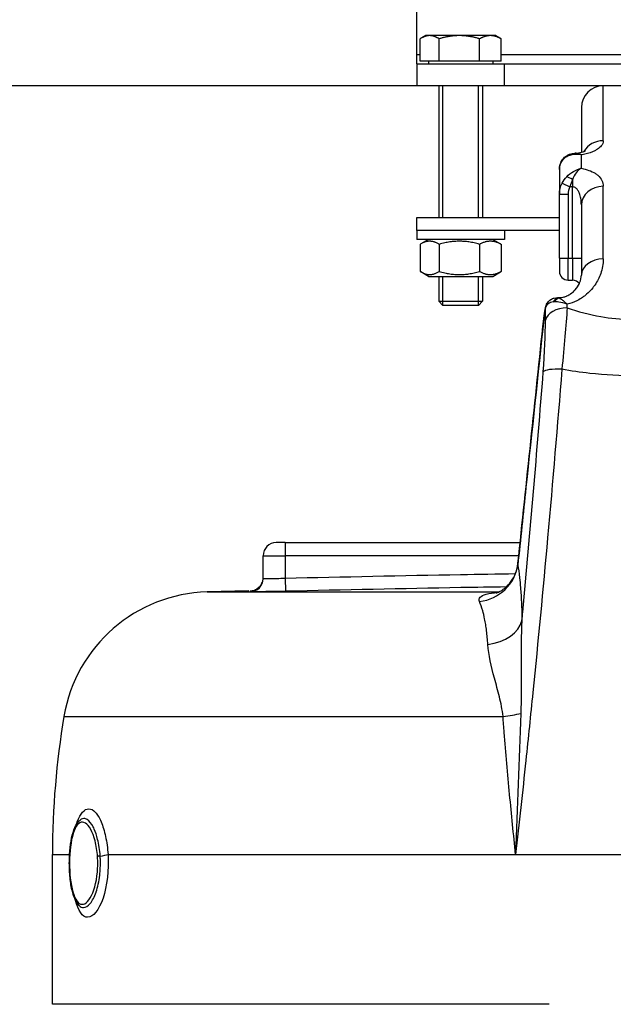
# Model space of a CAD drawing. Header units: millimetres. Extents: x 0 to 8400, y 0 to 5940.
# Tile 19 of 50: x 3093 to 3228, y 2866 to 3090. Entities that reach past the tile are written whole.
import ezdxf

# ---------------------------------------------------------------- set-up
doc = ezdxf.new("R2010")
doc.units = ezdxf.units.MM
doc.header["$LTSCALE"] = 20
doc.layers.get('DEFPOINTS').update_dxf_attribs({"linetype": 'CONTINUOUS'})
doc.layers.add('02-LINIE-035', color=2, linetype='CONTINUOUS')
doc.layers.add('06-MASSE1', color=1, linetype='CONTINUOUS')
doc.styles.add('ACA_NORM', font='ROMANS.SHX')
doc.dimstyles.new('1-20', dxfattribs={"dimscale": 20, "dimtxt": 2.5, "dimasz": 3.5, "dimexe": 1, "dimexo": 0, "dimgap": 1, "dimtad": 1, "dimdec": 0, "dimzin": 0, "dimdsep": 46, "dimtxsty": 'ACA_NORM', "dimcen": 0, "dimadec": 0, "dimazin": 0, "dimtfac": 2.4, "dimtdec": 0, "dimtmove": 0, "dimatfit": 3, "dimfxl": 1, "dimtolj": 1, "dimtzin": 0, "dimarcsym": 0})

# ---------------------------------------------------------------- blocks, each defined once
blk = doc.blocks.new('*D4')
at = {"layer": '06-MASSE1', "color": 0, "lineweight": -2}
for p, q in [((3184.81, 3075.09), (2787.68, 3075.09)), ((2807.68, 2307.09), (2807.68, 3005.09)), ((3083.26, 2237.09), (2787.68, 2237.09))]:
    blk.add_line(p, q, dxfattribs=at)
at = {"layer": '06-MASSE1', "color": 0}
for points in [[(2796.02, 3005.09), (2819.35, 3005.09), (2807.68, 3075.09)], [(2796.02, 2307.09), (2819.35, 2307.09), (2807.68, 2237.09)]]:
    blk.add_solid(points, dxfattribs=at)
at = {"layer": 'DEFPOINTS', "color": 0}
for p in [(2807.68, 3075.09), (3184.81, 3075.09), (3083.26, 2237.09)]:
    blk.add_point(p, dxfattribs=at)
at = {"layer": '06-MASSE1', "color": 0, "insert": (2762.68, 2656.09), "char_height": 50, "attachment_point": 5, "rotation": 90, "style": 'ACA_NORM'}
blk.add_mtext('\\A1;a1', dxfattribs=at)

msp = doc.modelspace()

# ---------------------------------------------------------------- linework, layer by layer
at = {"layer": '02-LINIE-035'}
for p, q in [((3183.26, 3082.09), (3183.26, 3135.09)), ((3184.02, 3080.69), (3184.02, 3085.77)), ((3185.26, 3086.49), (3184.2, 3085.88)), ((3186.19, 3086.49), (3185.26, 3086.49)), ((3192.98, 3086.49), (3186.19, 3086.49)), ((3188.36, 3080.69), (3188.36, 3085.77)), ((3200.04, 3086.49), (3192.98, 3086.49)), ((3197.59, 3080.69), (3197.59, 3085.77)), ((3201.26, 3086.49), (3200.04, 3086.49)), ((3201.26, 3086.49), (3202.32, 3085.88)), ((3202.49, 3080.69), (3202.49, 3085.77)), ((3184.02, 3082.09), (3183.26, 3082.09)), ((3183.26, 3080.09), (3183.26, 3082.09)), ((3264.23, 3082.09), (3202.49, 3082.09)), ((3183.26, 3080.09), (3203.26, 3080.09)), ((3183.26, 3080.09), (3183.26, 3075.09)), ((3188.36, 3080.69), (3184.02, 3080.69)), ((3185.94, 3080.69), (3185.94, 3080.09)), ((3197.59, 3080.69), (3188.36, 3080.69)), ((3202.49, 3080.69), (3197.59, 3080.69)), ((3200.57, 3080.69), (3200.57, 3080.09)), ((3203.26, 3075.09), (3203.26, 3080.09)), ((3203.26, 3080.09), (3263.26, 3080.09)), ((3203.26, 3075.09), (3183.26, 3075.09)), ((3188.26, 3075.09), (3188.26, 3045.09)), ((3189.15, 3075.09), (3189.15, 3045.09)), ((3197.36, 3045.09), (3197.36, 3075.09)), ((3198.26, 3075.09), (3198.26, 3045.09)), ((3263.26, 3075.09), (3203.26, 3075.09)), ((3225.76, 3062.56), (3225.76, 3075.09)), ((3220.76, 3070.09), (3220.76, 3059.94)), ((3218.76, 3059.38), (3218.76, 3059.37)), ((3220.76, 3059.32), (3220.76, 3059.32)), ((3220.76, 3056.28), (3220.76, 3059.32)), ((3215.76, 3056.02), (3215.76, 3050.37)), ((3216.4, 3052.92), (3218.14, 3052.07)), ((3218.76, 3053.69), (3218.76, 3052.07)), ((3218.76, 3052.07), (3218.14, 3052.07)), ((3218.76, 3035.82), (3218.76, 3052.07)), ((3225.76, 3035.64), (3225.76, 3052.19)), ((3215.76, 3035.82), (3215.76, 3050.37)), ((3215.76, 3050.37), (3217.76, 3050.37)), ((3217.76, 3050.37), (3217.76, 3035.82)), ((3220.76, 3047.95), (3220.76, 3031.96)), ((3183.26, 3042.09), (3183.26, 3045.09)), ((3183.26, 3045.09), (3215.76, 3045.09)), ((3215.76, 3042.09), (3183.26, 3042.09)), ((3183.26, 3042.09), (3183.26, 3040.09)), ((3203.26, 3042.09), (3203.26, 3040.09)), ((3203.26, 3040.09), (3183.26, 3040.09)), ((3185.96, 3040.09), (3184.2, 3039.07)), ((3200.56, 3040.09), (3202.32, 3039.07)), ((3184.02, 3038.97), (3184.02, 3032.81)), ((3188.36, 3038.97), (3188.36, 3032.81)), ((3197.59, 3038.97), (3197.59, 3032.81)), ((3202.49, 3038.97), (3202.49, 3032.81)), ((3215.76, 3035.82), (3217.76, 3035.82)), ((3215.76, 3035.82), (3215.76, 3032.82)), ((3217.76, 3030.82), (3217.76, 3035.82)), ((3217.76, 3035.82), (3218.76, 3035.82)), ((3218.76, 3035.82), (3218.76, 3030.82)), ((3218.76, 3035.82), (3220.76, 3035.82)), ((3185.96, 3031.69), (3184.2, 3032.7)), ((3185.96, 3031.69), (3200.56, 3031.69)), ((3188.26, 3031.69), (3188.26, 3026.01)), ((3189.15, 3031.69), (3189.15, 3025.11)), ((3197.36, 3025.11), (3197.36, 3031.69)), ((3198.26, 3031.69), (3198.26, 3026.01)), ((3200.56, 3031.69), (3202.32, 3032.7)), ((3217.76, 3030.82), (3218.76, 3030.82)), ((3188.26, 3026.01), (3198.26, 3026.01)), ((3189.18, 3025.09), (3188.26, 3026.01)), ((3197.34, 3025.09), (3198.26, 3026.01)), ((3215.32, 3026.84), (3215.32, 3026.84)), ((3215.61, 3026.8), (3215.61, 3026.84)), ((3215.61, 3026.84), (3215.76, 3026.84)), ((3215.76, 3026.75), (3215.76, 3026.84)), ((3197.34, 3025.09), (3189.18, 3025.09)), ((3215.61, 3025.97), (3215.61, 3025.97)), ((3215.76, 3025.81), (3215.76, 3025.81)), ((3212.19, 3022.04), (3212.2, 3022.04)), ((3217.38, 3022.44), (3217.37, 3022.44)), ((3225.76, 3022.44), (3225.76, 3022.44)), ((3225.76, 3009.31), (3225.76, 3009.31)), ((3215.76, 3003.49), (3215.76, 3003.49)), ((3153.26, 2971.09), (3151.26, 2971.09)), ((3153.26, 2971.09), (3206.81, 2971.09)), ((3153.26, 2971.09), (3153.26, 2968.09)), ((3212.97, 2971.09), (3212.97, 2971.09)), ((3148.26, 2962.9), (3148.26, 2968.09)), ((3148.26, 2968.09), (3153.26, 2968.09)), ((3153.26, 2968.09), (3153.26, 2962.99)), ((3206.49, 2968.09), (3153.26, 2968.09)), ((3212.7, 2968.09), (3212.7, 2968.09)), ((3153.26, 2962.99), (3153.32, 2959.99)), ((3145.03, 2960.09), (3135.52, 2959.84)), ((3135.52, 2959.84), (3201.94, 2959.84)), ((3145.33, 2960.09), (3145.33, 2959.9)), ((3203.62, 2960.98), (3203.62, 2960.98)), ((3207.06, 2949.07), (3207.06, 2949.07)), ((3210.9, 2949.07), (3210.9, 2949.07)), ((3102.89, 2931.5), (3202.91, 2931.5)), ((3206.9, 2931.07), (3206.9, 2931.07)), ((3206.82, 2929), (3206.82, 2929)), ((3206.49, 2920.09), (3206.49, 2920.09)), ((3105.51, 2906.16), (3105.51, 2906.16)), ((3100.26, 2900.09), (3104.17, 2900.09)), ((3100.26, 2865.97), (3100.26, 2900.09)), ((3112.92, 2900.09), (3205.78, 2900.09)), ((3205.78, 2900.09), (3260.73, 2900.09)), ((3213.42, 2865.97), (3100.26, 2865.97))]:
    msp.add_line(p, q, dxfattribs=at)
for centre, radius, start, end in [((3225.76, 3070.09), 5, 90, 180), ((3217.76, 3032.82), 2, 180, 270), ((3218.76, 3028.82), 2, 39.1144, 90), ((3151.26, 2968.09), 3, 90, 180), ((3136.41, 2925.85), 34, 91.5, 170.4316), ((3289.26, 2900.09), 189, 170.4316, 180)]:
    msp.add_arc(centre, radius, start, end, dxfattribs=at)
for centre, major_axis, ratio, start_param, end_param in [((3225.76, 3057.98), (-5, 0), 0.916515, 4.712389, 5.795682), ((3218.76, 3057.59), (-0.68, 1.88), 0.774467, 0.001112, 0.539492), ((3225.76, 3057.98), (-5, 0), 0.916519, 5.977698, 5.977717), ((3218.76, 3053.05), (-1.58, 1.23), 0.260824, 4.913581, 5.891282), ((3222.37, 3049.85), (3.98, -2.65), 0.878582, 3.258413, 3.670404), ((3225.76, 3047.95), (-5, 0), 0.84735, 4.712389, 6.283185), ((3225.76, 3031.96), (-5, 0), 0.737028, 4.712389, 6.283185), ((3225.65, 3033.8), (4.99, 0.39), 0.64493, 4.406231, 4.406234), ((3225.75, 3036.64), (4.99, -0.23), 0.885151, 4.630479, 4.630537), ((3225.76, 3036.79), (5, 0), 0.886502, 4.598103, 4.598164), ((3225.76, 3031.49), (5, 0), 0.455639, 4.271503, 4.271636), ((3215.61, 3024.81), (0.34, 1.97), 0.791734, 0.215632, 1.158285), ((3215.76, 3024.78), (0.47, 1.94), 0.769026, 0.307666, 1.172782), ((3217.32, 3021.49), (-2.29, 5.3), 0.343881, 5.945698, 6.006573), ((3211.01, 2923.2), (1.51, 147.75), 0.005237, 5.442192, 5.468207), ((3217.53, 3021.18), (-5, 0.03), 0.662708, 4.716786, 6.134809), ((3214.58, 3024.33), (-1.93, 0.51), 0.820976, 6.283178, 6.468735), ((3214.58, 3024.33), (-1.93, 0.51), 0.820976, 6.283056, 6.283172), ((3217.16, 3021.36), (-4.39, 3.74), 0.578639, 5.731741, 5.792556), ((3215.5, 2925.11), (-1.88, -149.98), 0.006948, 2.295248, 2.302984), ((3217.01, 3009.43), (-4.98, 0.39), 0.212043, 4.866708, 6.154837), ((3196.38, 2967), (9.83, 1.84), 0.942097, 4.654208, 5.975735), ((3145.26, 2962.9), (3, 0), 0.999947, 4.736473, 6.283185), ((3197.36, 2954.33), (10, 0.11), 0.663174, 4.916558, 6.1084), ((3200.62, 2933.17), (-9.97, -0.76), 0.187564, 1.788788, 2.244341), ((3110.2, 2900.09), (-2.99, -0.21), 0.149523, 1.877113, 2.696333)]:
    msp.add_ellipse(centre, major_axis=major_axis, ratio=ratio, start_param=start_param, end_param=end_param, dxfattribs=at)
for points, weights in [([(3186.19, 3086.49), (3185.19, 3086.49), (3184.02, 3085.77)], [1, 1.0379548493, 1]), ([(3188.36, 3085.77), (3187.2, 3086.49), (3186.19, 3086.49)], [1, 1.0379548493, 1]), ([(3192.98, 3086.49), (3190.83, 3086.49), (3188.36, 3085.77)], [1, 1.0379548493, 1]), ([(3197.59, 3085.77), (3195.12, 3086.49), (3192.98, 3086.49)], [1, 1.0379548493, 1]), ([(3200.04, 3086.49), (3198.9, 3086.49), (3197.59, 3085.77)], [1, 1.0379548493, 1]), ([(3202.49, 3085.77), (3201.18, 3086.49), (3200.04, 3086.49)], [1, 1.0379548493, 1]), ([(3202.32, 3085.88), (3202.4, 3085.83), (3202.49, 3085.77)], [1.0050818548, 1.00273851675, 1]), ([(3188.36, 3038.97), (3186.19, 3040.3), (3184.02, 3038.97)], [1, 1.15470053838, 1]), ([(3197.59, 3038.97), (3192.98, 3040.3), (3188.36, 3038.97)], [1, 1.15470053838, 1]), ([(3202.49, 3038.97), (3200.04, 3040.3), (3197.59, 3038.97)], [1, 1.15470053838, 1]), ([(3202.32, 3039.07), (3202.4, 3039.02), (3202.49, 3038.97)], [1.01040648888, 1.00539111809, 1]), ([(3184.02, 3032.81), (3186.19, 3031.47), (3188.36, 3032.81)], [1, 1.15470053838, 1]), ([(3188.36, 3032.81), (3192.98, 3031.47), (3197.59, 3032.81)], [1, 1.15470053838, 1]), ([(3197.59, 3032.81), (3200.04, 3031.47), (3202.49, 3032.81)], [1, 1.15470053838, 1]), ([(3202.49, 3032.81), (3202.4, 3032.75), (3202.32, 3032.7)], [1, 1.00539111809, 1.01040648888]), ([(3111.14, 2899.73), (3110.71, 2899.68), (3110.53, 2899.6)], [0.953556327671, 0.890621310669, 1.00004898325])]:
    msp.add_rational_spline(points, weights, degree=2, dxfattribs=at)
for points, knots in [([(3225.76, 3062.56), (3225.76, 3062.16), (3225.59, 3061.76), (3225.26, 3061.37), (3225.05, 3061.12), (3224.78, 3060.88), (3224.45, 3060.65), (3224.26, 3060.52), (3224.05, 3060.39), (3223.82, 3060.27), (3223.19, 3059.94), (3222.43, 3059.67), (3221.55, 3059.47), (3221.35, 3059.43), (3221.15, 3059.39), (3220.94, 3059.35), (3220.88, 3059.34), (3220.82, 3059.33), (3220.76, 3059.32)], [0, 0, 0, 0, 0.306395, 0.306395, 0.306395, 0.5, 0.5, 0.5, 0.610594, 0.610594, 0.610594, 0.910773, 0.910773, 0.910773, 0.979965, 0.979965, 0.979965, 1, 1, 1, 1]), ([(3219.38, 3059.72), (3219.64, 3059.74), (3219.89, 3059.77), (3220.38, 3059.85), (3220.62, 3059.9), (3221.05, 3060.02), (3221.24, 3060.09), (3221.52, 3060.2), (3221.62, 3060.25), (3221.68, 3060.29), (3221.69, 3060.3), (3221.69, 3060.3)], [0.0088394, 0.0088394, 0.0088394, 0.0088394, 0.0879076, 0.0879076, 0.1778416, 0.1778416, 0.2757161, 0.2757161, 0.3743805, 0.3743805, 0.4213915, 0.4213915, 0.4213915, 0.4213915]), ([(3215.76, 3056.02), (3215.76, 3056.44), (3215.82, 3056.87), (3216.08, 3057.66), (3216.28, 3058.04), (3216.78, 3058.68), (3217.09, 3058.95), (3217.63, 3059.29), (3217.85, 3059.39), (3218.07, 3059.47)], [0, 0, 0, 0, 0.1318531, 0.1318531, 0.2676213, 0.2676213, 0.3997115, 0.3997115, 0.4816145, 0.4816145, 0.4816145, 0.4816145]), ([(3217.42, 3058.93), (3216.94, 3058.68), (3216.54, 3058.31), (3216.25, 3057.84), (3215.93, 3057.33), (3215.76, 3056.7), (3215.76, 3056.02)], [0, 0, 0, 0, 0.481828, 0.481828, 0.481828, 1, 1, 1, 1]), ([(3220.75, 3056.28), (3222, 3056.06), (3223.09, 3055.66), (3223.9, 3055.14), (3224.12, 3055), (3224.32, 3054.84), (3224.5, 3054.69), (3225.35, 3053.95), (3225.76, 3053.09), (3225.76, 3052.19)], [0, 0, 0, 0, 0.392187, 0.392187, 0.392187, 0.5, 0.5, 0.5, 1, 1, 1, 1]), ([(3220.76, 3047.95), (3220.76, 3048.45), (3220.72, 3048.96), (3220.63, 3049.45), (3220.56, 3049.83), (3220.46, 3050.22), (3220.32, 3050.58), (3220.29, 3050.66), (3220.26, 3050.73), (3220.23, 3050.8), (3220.13, 3051.01), (3220.02, 3051.21), (3219.89, 3051.39), (3219.74, 3051.58), (3219.57, 3051.76), (3219.35, 3051.89), (3219.27, 3051.95), (3219.18, 3051.99), (3219.08, 3052.02), (3218.98, 3052.05), (3218.87, 3052.07), (3218.76, 3052.07)], [0, 0, 0, 0, 0.307765, 0.307765, 0.307765, 0.54959, 0.54959, 0.54959, 0.59907, 0.59907, 0.59907, 0.73613, 0.73613, 0.73613, 0.881759, 0.881759, 0.881759, 0.93819, 0.93819, 0.93819, 1, 1, 1, 1]), ([(3225.76, 3035.64), (3225.76, 3034.52), (3225.55, 3033.41), (3225.16, 3032.3), (3224.84, 3031.41), (3224.39, 3030.53), (3223.81, 3029.69), (3223.67, 3029.48), (3223.51, 3029.27), (3223.35, 3029.07), (3222.94, 3028.56), (3222.48, 3028.07), (3221.96, 3027.61), (3221.74, 3027.42), (3221.52, 3027.24), (3221.28, 3027.07), (3220.95, 3026.82), (3220.59, 3026.59), (3220.21, 3026.37), (3219.57, 3026.01), (3218.87, 3025.71), (3218.11, 3025.5), (3217.92, 3025.45), (3217.73, 3025.4), (3217.54, 3025.36)], [0, 0, 0, 0, 0.278174, 0.278174, 0.278174, 0.5, 0.5, 0.5, 0.555741, 0.555741, 0.555741, 0.693534, 0.693534, 0.693534, 0.75, 0.75, 0.75, 0.830443, 0.830443, 0.830443, 0.96621, 0.96621, 0.96621, 1, 1, 1, 1]), ([(3215.76, 3026.84), (3215.95, 3026.84), (3216.14, 3026.85), (3216.5, 3026.91), (3216.68, 3026.95), (3217.08, 3027.06), (3217.29, 3027.14), (3217.79, 3027.36), (3218.06, 3027.52), (3218.71, 3027.96), (3219.05, 3028.28), (3219.8, 3029.12), (3220.13, 3029.68), (3220.64, 3030.85), (3220.76, 3031.44), (3220.76, 3031.96)], [0, 0, 0, 0, 0.057033, 0.057033, 0.115561, 0.115561, 0.196464, 0.196464, 0.321328, 0.321328, 0.532322, 0.532322, 0.878129, 0.878129, 1.311763, 1.311763, 1.311763, 1.311763]), ([(3215.76, 3026.84), (3215.95, 3026.84), (3216.14, 3026.85), (3216.5, 3026.91), (3216.68, 3026.95), (3217.08, 3027.06), (3217.29, 3027.14), (3217.79, 3027.36), (3218.06, 3027.52), (3218.71, 3027.96), (3219.05, 3028.28), (3219.77, 3029.08), (3220.08, 3029.59), (3220.31, 3030.08)], [0, 0, 0, 0, 0.0570327, 0.0570327, 0.1155615, 0.1155615, 0.1964639, 0.1964639, 0.321328, 0.321328, 0.5323216, 0.5323216, 0.8522938, 0.8522938, 0.8522938, 0.8522938]), ([(3212.65, 3024.84), (3212.74, 3025.17), (3212.89, 3025.49), (3213.28, 3026.02), (3213.52, 3026.24), (3214.04, 3026.57), (3214.31, 3026.68), (3214.83, 3026.81), (3215.08, 3026.84), (3215.32, 3026.84)], [0, 0, 0, 0, 0.1114417, 0.1114417, 0.2143178, 0.2143178, 0.3117742, 0.3117742, 0.3957911, 0.3957911, 0.3957911, 0.3957911]), ([(3215.76, 3026.75), (3215.9, 3026.67), (3216.08, 3026.55), (3216.29, 3026.39), (3216.48, 3026.25), (3216.7, 3026.08), (3216.94, 3025.88), (3217.04, 3025.8), (3217.14, 3025.71), (3217.25, 3025.62), (3217.3, 3025.58), (3217.35, 3025.53), (3217.4, 3025.49), (3217.42, 3025.47), (3217.44, 3025.44), (3217.47, 3025.42), (3217.48, 3025.41), (3217.49, 3025.4), (3217.5, 3025.39), (3217.51, 3025.39), (3217.52, 3025.38), (3217.52, 3025.38), (3217.52, 3025.37), (3217.53, 3025.37), (3217.53, 3025.37), (3217.53, 3025.37), (3217.54, 3025.36), (3217.54, 3025.36)], [0, 0, 0, 0, 0.372379, 0.372379, 0.372379, 0.720983, 0.720983, 0.720983, 0.867591, 0.867591, 0.867591, 0.935969, 0.935969, 0.935969, 0.968822, 0.968822, 0.968822, 0.98477, 0.98477, 0.98477, 0.992543, 0.992543, 0.992543, 0.995838, 0.995838, 0.995838, 1, 1, 1, 1]), ([(3212.19, 3022.04), (3212.23, 3022.4), (3212.28, 3022.77), (3212.37, 3023.46), (3212.43, 3023.79), (3212.54, 3024.36), (3212.59, 3024.61), (3212.65, 3024.84)], [0, 0, 0, 0, 0.109154, 0.109154, 0.219522, 0.219522, 0.3213625, 0.3213625, 0.3213625, 0.3213625]), ([(3212.61, 3024.54), (3212.56, 3024.37), (3212.52, 3024.16), (3212.47, 3023.93), (3212.42, 3023.66), (3212.37, 3023.36), (3212.33, 3023.04), (3212.28, 3022.72), (3212.24, 3022.38), (3212.2, 3022.04)], [0, 0, 0, 0, 0.307405, 0.307405, 0.307405, 0.653773, 0.653773, 0.653773, 1, 1, 1, 1]), ([(3214.32, 3025.85), (3213.9, 3025.8), (3213.53, 3025.68), (3213.24, 3025.47), (3212.92, 3025.24), (3212.7, 3024.93), (3212.61, 3024.54)], [0, 0, 0, 0, 0.482021, 0.482021, 0.482021, 1, 1, 1, 1]), ([(3217.54, 3025.36), (3216.87, 3025.6), (3216.21, 3025.75), (3215.6, 3025.83), (3215.23, 3025.87), (3214.88, 3025.89), (3214.56, 3025.87)], [0.0000677, 0.0000677, 0.0000677, 0.0000677, 0.6226663, 0.6226663, 0.6226663, 1, 1, 1, 1]), ([(3217.53, 3024.5), (3220.01, 3023.67), (3222.58, 3022.99), (3225.23, 3022.53), (3227.45, 3022.14), (3229.69, 3021.91), (3231.96, 3021.84), (3232.4, 3021.83), (3232.84, 3021.82), (3233.28, 3021.82), (3233.29, 3021.82), (3233.29, 3021.82), (3233.3, 3021.82), (3236.02, 3021.83), (3238.7, 3022.07), (3241.35, 3022.54), (3243.98, 3023), (3246.53, 3023.68), (3248.98, 3024.5)], [0, 0, 0, 0, 0.250151, 0.250151, 0.250151, 0.459302, 0.459302, 0.459302, 0.5, 0.5, 0.5, 0.500476, 0.500476, 0.500476, 0.751079, 0.751079, 0.751079, 1, 1, 1, 1]), ([(3212.2, 3022.04), (3210.85, 3009.23), (3209.5, 2996.43), (3207.52, 2977.73), (3206.9, 2971.84), (3206.28, 2965.95)], [0, 0, 0, 0, 0.684934, 0.684934, 1, 1, 1, 1]), ([(3216.32, 3010.53), (3215.31, 2997.84), (3214.23, 2985.05), (3213.07, 2972.19), (3212.01, 2960.48), (3210.89, 2948.71), (3209.7, 2936.93), (3209.18, 2931.79), (3208.65, 2926.64), (3208.11, 2921.5), (3207.36, 2914.36), (3206.58, 2907.22), (3205.78, 2900.09)], [0, 0, 0, 0, 0.349626, 0.349626, 0.349626, 0.668314, 0.668314, 0.668314, 0.80729, 0.80729, 0.80729, 1, 1, 1, 1]), ([(3250.19, 3010.53), (3248.13, 3010.17), (3246.04, 3009.86), (3243.94, 3009.62), (3240.4, 3009.22), (3236.88, 3009.01), (3233.31, 3009.01), (3233.3, 3009.01), (3233.28, 3009.01), (3233.26, 3009.01), (3229.71, 3009.01), (3226.19, 3009.21), (3222.67, 3009.61), (3220.53, 3009.85), (3218.42, 3010.16), (3216.32, 3010.53)], [0, 0, 0, 0, 0.18626, 0.18626, 0.18626, 0.498543, 0.498543, 0.498543, 0.5, 0.5, 0.5, 0.811153, 0.811153, 0.811153, 1, 1, 1, 1]), ([(3207.22, 2953.28), (3207.29, 2953.94), (3207.35, 2954.6), (3207.41, 2955.27), (3209.12, 2973.62), (3210.66, 2991.85), (3212.08, 3009.95)], [0, 0, 0, 0, 0.034797, 0.034797, 0.034797, 1, 1, 1, 1]), ([(3201.33, 2959.61), (3201.33, 2959.61), (3201.39, 2959.62), (3201.6, 2959.69), (3201.75, 2959.75), (3202.14, 2959.93), (3202.41, 2960.08), (3203.04, 2960.49), (3203.41, 2960.78), (3204.25, 2961.58), (3204.71, 2962.14), (3205.57, 2963.54), (3205.93, 2964.43), (3206.22, 2965.67), (3206.27, 2966.02), (3206.31, 2966.36)], [0.566219, 0.566219, 0.566219, 0.566219, 0.671631, 0.671631, 0.777556, 0.777556, 0.914709, 0.914709, 1.090638, 1.090638, 1.334477, 1.334477, 1.643885, 1.643885, 1.757902, 1.757902, 1.757902, 1.757902]), ([(3206.28, 2965.95), (3206.42, 2965.14), (3206.56, 2964.17), (3206.68, 2963.03), (3206.75, 2962.36), (3206.82, 2961.63), (3206.89, 2960.84), (3206.93, 2960.31), (3206.97, 2959.75), (3207.01, 2959.17), (3207.01, 2959.14), (3207.01, 2959.11), (3207.01, 2959.08)], [0, 0, 0, 0, 0.5, 0.5, 0.5, 0.791988, 0.791988, 0.791988, 0.990248, 0.990248, 0.990248, 1, 1, 1, 1]), ([(3153.26, 2962.99), (3166.59, 2963.29), (3179.92, 2963.58), (3193.26, 2963.81), (3197.41, 2963.89), (3201.56, 2963.95), (3205.72, 2964.01)], [0, 0, 0, 0, 0.2499946, 0.2499946, 0.2499946, 0.3278896, 0.3278896, 0.3278896, 0.3278896]), ([(3145.33, 2960.09), (3145.66, 2960.1), (3145.98, 2960.16), (3146.59, 2960.38), (3146.87, 2960.54), (3147.37, 2960.94), (3147.59, 2961.18), (3147.94, 2961.71), (3148.07, 2962.01), (3148.19, 2962.44), (3148.21, 2962.57), (3148.25, 2962.83), (3148.26, 2962.96), (3148.26, 2963.09)], [0, 0, 0, 0, 0.0972336, 0.0972336, 0.1927679, 0.1927679, 0.2883466, 0.2883466, 0.3839222, 0.3839222, 0.4225093, 0.4225093, 0.4617536, 0.4617536, 0.4617536, 0.4617536]), ([(3148.26, 2962.9), (3148.26, 2962.87), (3148.8, 2962.87), (3150.64, 2962.91), (3151.94, 2962.94), (3153.26, 2962.99)], [0, 0, 0, 0, 0.5, 0.5, 1, 1, 1, 1]), ([(3153.32, 2959.99), (3151.21, 2959.94), (3149.14, 2959.91), (3147.67, 2959.89), (3146.19, 2959.87), (3145.33, 2959.88), (3145.33, 2959.9)], [0, 0, 0, 0, 0.5, 0.5, 0.5, 1, 1, 1, 1]), ([(3203.62, 2960.98), (3200.18, 2960.93), (3196.74, 2960.88), (3193.31, 2960.82), (3179.98, 2960.59), (3166.65, 2960.3), (3153.32, 2959.99)], [0.6854071, 0.6854071, 0.6854071, 0.6854071, 0.7499061, 0.7499061, 0.7499061, 1, 1, 1, 1]), ([(3197.54, 2957.65), (3197.22, 2958.36), (3197.73, 2958.99), (3199.1, 2959.35), (3199.81, 2959.54), (3200.7, 2959.66), (3201.69, 2959.73)], [0, 0, 0, 0, 0.5, 0.5, 0.5, 0.7589712, 0.7589712, 0.7589712, 0.7589712]), ([(3207.01, 2959.08), (3207.03, 2958.78), (3207.05, 2958.47), (3207.07, 2958.16), (3207.08, 2957.89), (3207.1, 2957.63), (3207.11, 2957.35), (3207.17, 2956.09), (3207.21, 2954.73), (3207.22, 2953.28)], [0, 0, 0, 0, 0.174828, 0.174828, 0.174828, 0.322261, 0.322261, 0.322261, 1, 1, 1, 1]), ([(3199.46, 2947.86), (3199.39, 2948.99), (3199.29, 2950.03), (3199.17, 2951), (3199.11, 2951.49), (3199.04, 2951.96), (3198.97, 2952.41), (3198.89, 2952.86), (3198.81, 2953.29), (3198.73, 2953.7), (3198.59, 2954.38), (3198.45, 2955), (3198.29, 2955.56), (3198.06, 2956.37), (3197.81, 2957.07), (3197.54, 2957.65)], [0, 0, 0, 0, 0.247747, 0.247747, 0.247747, 0.372352, 0.372352, 0.372352, 0.497319, 0.497319, 0.497319, 0.703638, 0.703638, 0.703638, 1, 1, 1, 1]), ([(3207.22, 2953.28), (3207.03, 2949.99), (3207, 2946.67), (3207.02, 2943.26), (3207.02, 2941.47), (3207.04, 2939.66), (3207.04, 2937.86), (3207.04, 2936.93), (3207.04, 2935.99), (3207.02, 2935.04), (3207.01, 2934.09), (3206.99, 2933.14), (3206.95, 2932.18)], [0, 0, 0, 0, 0.481674, 0.481674, 0.481674, 0.73493, 0.73493, 0.73493, 0.86684, 0.86684, 0.86684, 1, 1, 1, 1]), ([(3202.91, 2931.5), (3202.76, 2933.07), (3202.44, 2934.56), (3202.09, 2936), (3201.92, 2936.71), (3201.73, 2937.4), (3201.54, 2938.09), (3201.34, 2938.81), (3201.14, 2939.52), (3200.96, 2940.22), (3200.23, 2942.94), (3199.62, 2945.47), (3199.46, 2947.86)], [0, 0, 0, 0, 0.248443, 0.248443, 0.248443, 0.371015, 0.371015, 0.371015, 0.499544, 0.499544, 0.499544, 1, 1, 1, 1]), ([(3205.78, 2900.09), (3205.31, 2904.64), (3204.85, 2909.2), (3204.42, 2913.74), (3203.98, 2918.46), (3203.56, 2923.18), (3203.19, 2927.87), (3203.09, 2929.09), (3203, 2930.3), (3202.91, 2931.5)], [0, 0, 0, 0, 0.4330124, 0.4330124, 0.4330124, 0.8836623, 0.8836623, 0.8836623, 1, 1, 1, 1]), ([(3105.71, 2906.88), (3105.78, 2907.09), (3105.85, 2907.3), (3105.92, 2907.5), (3105.92, 2907.5), (3105.92, 2907.51), (3105.93, 2907.51), (3106.62, 2909.41), (3107.55, 2910.48), (3108.54, 2910.48), (3109.04, 2910.48), (3109.54, 2910.21), (3110.02, 2909.71), (3110.49, 2909.2), (3110.95, 2908.45), (3111.35, 2907.51), (3111.75, 2906.57), (3112.09, 2905.42), (3112.36, 2904.16), (3112.62, 2902.92), (3112.82, 2901.52), (3112.92, 2900.09)], [0.2238465, 0.2238465, 0.2238465, 0.2238465, 0.25, 0.25, 0.25, 0.2505477, 0.2505477, 0.2505477, 0.5, 0.5, 0.5, 0.624936, 0.624936, 0.624936, 0.7498563, 0.7498563, 0.7498563, 0.8753548, 0.8753548, 0.8753548, 1, 1, 1, 1]), ([(3106.34, 2888.47), (3105.92, 2888.89), (3105.6, 2889.44), (3105, 2890.85), (3104.74, 2891.77), (3104.37, 2893.79), (3104.24, 2894.89), (3104.1, 2897.1), (3104.09, 2898.23), (3104.17, 2900.38), (3104.26, 2901.43), (3104.53, 2903.38), (3104.72, 2904.29), (3105.2, 2905.9), (3105.51, 2906.6), (3106.08, 2907.44), (3106.29, 2907.69), (3106.54, 2907.89)], [0, 0, 0, 0, 0.310978, 0.310978, 0.676088, 0.676088, 1.022721, 1.022721, 1.352195, 1.352195, 1.673432, 1.673432, 1.998899, 1.998899, 2.337957, 2.337957, 2.507106, 2.507106, 2.507106, 2.507106]), ([(3110.53, 2899.6), (3110.45, 2900.86), (3110.26, 2902.07), (3109.98, 2903.15), (3109.45, 2905.23), (3108.61, 2906.72), (3107.76, 2907.24), (3106.9, 2907.76), (3106.05, 2907.29), (3105.41, 2905.98), (3104.78, 2904.67), (3104.36, 2902.52), (3104.21, 2900.1)], [0.5602271, 0.5602271, 0.5602271, 0.5602271, 0.625, 0.625, 0.625, 0.75, 0.75, 0.75, 0.875, 0.875, 0.875, 1, 1, 1, 1]), ([(3111.14, 2899.73), (3111.05, 2901.08), (3110.85, 2902.37), (3110.56, 2903.52), (3110.35, 2904.39), (3110.09, 2905.17), (3109.79, 2905.83), (3109.7, 2906.03), (3109.61, 2906.22), (3109.52, 2906.39), (3109.11, 2907.16), (3108.66, 2907.71), (3108.2, 2908.01), (3107.94, 2908.17), (3107.68, 2908.25), (3107.43, 2908.25), (3107.22, 2908.25), (3107.02, 2908.2), (3106.83, 2908.09), (3106.73, 2908.04), (3106.63, 2907.97), (3106.54, 2907.89)], [0.0000162, 0.0000162, 0.0000162, 0.0000162, 0.1425869, 0.1425869, 0.1425869, 0.25, 0.25, 0.25, 0.2825567, 0.2825567, 0.2825567, 0.4224426, 0.4224426, 0.4224426, 0.5, 0.5, 0.5, 0.5620177, 0.5620177, 0.5620177, 0.5940184, 0.5940184, 0.5940184, 0.5940184]), ([(3104.21, 2900.1), (3104.06, 2897.68), (3104.19, 2895.09), (3104.57, 2893.03), (3104.95, 2890.97), (3105.59, 2889.46), (3106.38, 2888.94), (3107.16, 2888.42), (3108.09, 2888.87), (3108.88, 2890.19), (3109.67, 2891.52), (3110.28, 2893.67), (3110.5, 2896.08), (3110.6, 2897.24), (3110.61, 2898.44), (3110.53, 2899.6)], [0, 0, 0, 0, 0.125, 0.125, 0.125, 0.25, 0.25, 0.25, 0.375, 0.375, 0.375, 0.5, 0.5, 0.5, 0.5602271, 0.5602271, 0.5602271, 0.5602271]), ([(3112.92, 2900.09), (3113.16, 2896.55), (3112.71, 2892.84), (3111.78, 2890.14), (3110.86, 2887.44), (3109.5, 2885.78), (3108.28, 2885.77), (3107.13, 2885.77), (3106.13, 2887.24), (3105.49, 2889.71)], [0, 0, 0, 0, 0.25, 0.25, 0.25, 0.5, 0.5, 0.5, 0.7369157, 0.7369157, 0.7369157, 0.7369157]), ([(3106.34, 2888.47), (3106.66, 2888.15), (3107, 2887.99), (3107.36, 2887.99), (3107.86, 2887.99), (3108.38, 2888.3), (3108.87, 2888.91), (3109.37, 2889.53), (3109.83, 2890.42), (3110.21, 2891.53), (3110.21, 2891.53), (3110.21, 2891.54), (3110.21, 2891.55), (3110.59, 2892.65), (3110.88, 2893.97), (3111.04, 2895.37), (3111.16, 2896.46), (3111.21, 2897.63), (3111.18, 2898.77), (3111.17, 2899.09), (3111.16, 2899.41), (3111.14, 2899.73)], [0.4104177, 0.4104177, 0.4104177, 0.4104177, 0.499891, 0.499891, 0.499891, 0.6243466, 0.6243466, 0.6243466, 0.7492512, 0.7492512, 0.7492512, 0.75, 0.75, 0.75, 0.8748745, 0.8748745, 0.8748745, 0.972849, 0.972849, 0.972849, 1, 1, 1, 1])]:
    msp.add_open_spline(points, degree=3, knots=knots, dxfattribs=at)
for points in [[(3218.07, 3059.47), (3218.46, 3059.61), (3218.87, 3059.69), (3219.29, 3059.72)], [(3219.3, 3059.72), (3219.3, 3059.72), (3219.3, 3059.72), (3219.29, 3059.72)], [(3220.76, 3059.32), (3220.2, 3059.6), (3219.69, 3059.74), (3219.3, 3059.72)], [(3220.76, 3059.32), (3219.54, 3059.56), (3218.34, 3059.42), (3217.42, 3058.93)], [(3218.51, 3059.33), (3218.51, 3059.33), (3218.51, 3059.33), (3218.51, 3059.33)], [(3217.42, 3054.34), (3218.34, 3055.33), (3219.53, 3056.02), (3220.75, 3056.28)], [(3220.75, 3056.28), (3219.89, 3055.81), (3219.13, 3054.89), (3218.76, 3053.69)], [(3215.76, 3050.37), (3215.76, 3051.26), (3215.97, 3052.13), (3216.4, 3052.92)], [(3216.4, 3052.92), (3216.68, 3053.44), (3217.02, 3053.91), (3217.42, 3054.34)], [(3218.76, 3053.69), (3218.52, 3053.18), (3218.31, 3052.64), (3218.14, 3052.07)], [(3215.32, 3026.84), (3215.41, 3026.84), (3215.51, 3026.83), (3215.61, 3026.8)], [(3215.35, 3026.84), (3215.43, 3026.84), (3215.52, 3026.84), (3215.61, 3026.84)], [(3217.53, 3024.5), (3217.23, 3020.51), (3216.85, 3015.73), (3216.32, 3010.53)], [(3206.31, 2966.36), (3208.27, 2984.92), (3210.23, 3003.48), (3212.19, 3022.04)], [(3212.08, 3009.95), (3212.42, 3014.34), (3212.57, 3018.35), (3212.59, 3021.7)], [(3206.31, 2966.36), (3206.29, 2966.22), (3206.28, 2966.09), (3206.28, 2965.95)], [(3206.31, 2966.36), (3206.31, 2966.36), (3206.31, 2966.36), (3206.31, 2966.36)], [(3206.95, 2932.18), (3206.52, 2921.51), (3206.16, 2910.8), (3205.78, 2900.09)], [(3106.32, 2888.48), (3106.32, 2888.48), (3106.32, 2888.48), (3106.32, 2888.48)], [(3106.32, 2888.48), (3106.32, 2888.48), (3106.32, 2888.48), (3106.32, 2888.48)]]:
    msp.add_open_spline(points, degree=3, dxfattribs=at)

# ---------------------------------------------------------------- dimensions: what is measured, and where the dimension line sits
at = {"layer": '06-MASSE1'}
dim = msp.add_linear_dim(base=(2807.68, 3075.09), p1=(3083.26, 2237.09), p2=(3184.81, 3075.09), angle=90, text='a1', dimstyle='1-20', override={"dimtxt": 2.5, "dimtol": 0, "dimlim": 0, "dimtp": 0, "dimtm": 0, "dimtfac": 2.4, "dimtdec": 0, "dimtolj": 1, "dimtzin": 0}, dxfattribs=at)
dim.commit()
dim.dimension.update_dxf_attribs({"geometry": '*D4', "text_midpoint": (2762.68, 2656.09)})

doc.saveas('drawing.dxf')
